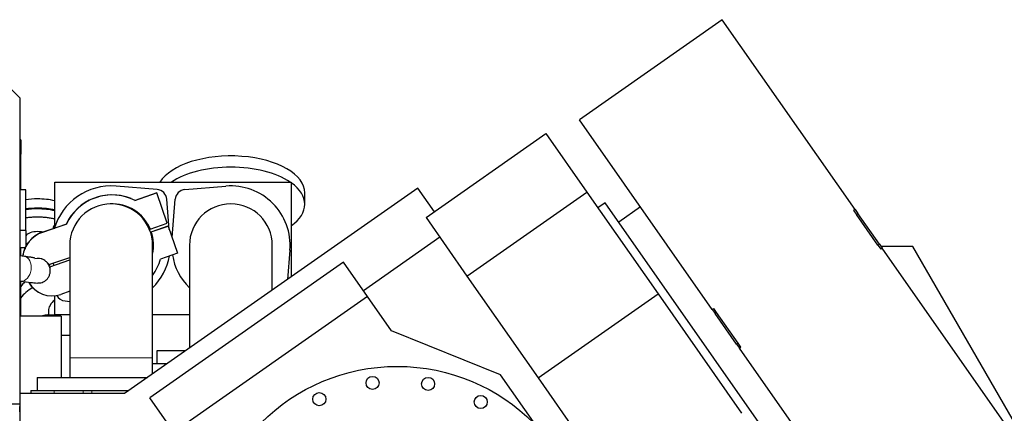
# Model space of a CAD drawing. Header units: inches. Extents: x 0 to 23760, y -13 to 16800.
# Tile 73 of 223: x 6912 to 8574, y 8052 to 8716. Entities that reach past the tile are written whole.
import ezdxf

# ---------------------------------------------------------------- set-up
doc = ezdxf.new("R2010")
doc.units = ezdxf.units.IN
doc.layers.add('254', color=7, linetype='Continuous', true_color=0xffffff)

msp = doc.modelspace()

# ---------------------------------------------------------------- linework, layer by layer
at = {"layer": '254', "color": 2, "linetype": 'Continuous', "lineweight": 25}
for p, q in [((8098.104, 8715.527), (7857.274, 8546.896)), ((8322.068, 8395.675), (8098.104, 8715.527)), ((6892.739, 8603.94), (6912.739, 8583.94)), ((6912.739, 8583.94), (6912.739, 8063.12)), ((8081.237, 8227.043), (7857.274, 8546.896)), ((6914.239, 8512.779), (6912.734, 8512.779)), ((6914.239, 8512.779), (6912.738, 8513.417)), ((6914.239, 8512.779), (6914.239, 8488.83)), ((7598.164, 8381.798), (7800.381, 8523.392)), ((7800.381, 8523.392), (7869.374, 8424.859)), ((6914.239, 8488.83), (6912.734, 8488.83)), ((6914.239, 8428.573), (6914.239, 8488.83)), ((6971.739, 8366.041), (6971.739, 8441.522)), ((6971.739, 8441.522), (7370.739, 8441.522)), ((7370.739, 8441.522), (7370.739, 8282.088)), ((6922.739, 8428.576), (6912.739, 8428.576)), ((6922.739, 8360.154), (6922.739, 8428.576)), ((7144.331, 8429.075), (7075.051, 8434.784)), ((7584.226, 8431.57), (7089.426, 8085.108)), ((7191.346, 8429.075), (7260.626, 8434.784)), ((7612.204, 8391.613), (7584.226, 8431.57)), ((7667.157, 8283.265), (7869.374, 8424.859)), ((7869.374, 8424.859), (7989.708, 8253.004)), ((7106.885, 8410.836), (7143.552, 8423.469)), ((7143.778, 8423.377), (7107.083, 8410.735)), ((7143.552, 8423.469), (7143.605, 8423.317)), ((7161.367, 8372.322), (7143.778, 8423.377)), ((7164.975, 8361.849), (7160.792, 8412.614)), ((7169.597, 8348.434), (7174.885, 8412.614)), ((7393.739, 8423.299), (7393.739, 8423.3)), ((7393.74, 8404.247), (7393.739, 8423.3)), ((7900.426, 8406.813), (7888.068, 8398.16)), ((8234.247, 7930.067), (7900.426, 8406.813)), ((7960.231, 8399.858), (7923.369, 8374.047)), ((8322.068, 8395.675), (8319.61, 8393.954)), ((8319.61, 8393.954), (8324.419, 8387.087)), ((8322.068, 8395.675), (8326.876, 8388.807)), ((7598.164, 8381.798), (7667.157, 8283.265)), ((8360.724, 8335.237), (8324.419, 8387.087)), ((8363.182, 8336.957), (8326.876, 8388.807)), ((6922.739, 8360.154), (6912.739, 8360.154)), ((6922.739, 8360.154), (6922.739, 8333.075)), ((6950.678, 8357.021), (6991.155, 8370.966)), ((6991.38, 8370.874), (6950.903, 8356.93)), ((7132.771, 8362.64), (7132.608, 8362.584)), ((7132.834, 8362.492), (7161.367, 8372.322)), ((7134.237, 8357.857), (7162.77, 8367.686)), ((7134.463, 8357.765), (7162.996, 8367.595)), ((7162.77, 8367.686), (7162.822, 8367.535)), ((7162.996, 8367.595), (7178.786, 8321.762)), ((7621.416, 8348.591), (7492.559, 8258.365)), ((6912.739, 8331.585), (6921.984, 8331.585)), ((6914.239, 8317.248), (6914.239, 8331.582)), ((6996.989, 8335.113), (6996.989, 8145.113)), ((7136.689, 8145.113), (7136.689, 8335.113)), ((7198.989, 8335.113), (7198.989, 8161.827)), ((7338.689, 8259.644), (7338.689, 8335.113)), ((7368.501, 8326.909), (7364.444, 8277.679)), ((8360.724, 8335.237), (8365.533, 8328.369)), ((8363.182, 8336.957), (8367.99, 8330.09)), ((8367.99, 8330.09), (8365.533, 8328.369)), ((8419.682, 8333.142), (8365.853, 8333.142)), ((8591.954, 8010.237), (8367.99, 8330.09)), ((8705.201, 7838.608), (8419.682, 8333.142)), ((6920.639, 8316.33), (6912.738, 8317.458)), ((6951.916, 8311.103), (6950.998, 8311.505)), ((6961.617, 8302.491), (6996.989, 8314.678)), ((6963.078, 8298.89), (6996.988, 8310.573)), ((6963.304, 8298.799), (6996.988, 8310.403)), ((7178.786, 8321.762), (7150.253, 8311.932)), ((6961.535, 8302.632), (6961.391, 8302.583)), ((6968.98, 8305.028), (6969.309, 8301.036)), ((7458.788, 8306.595), (7131.946, 8077.738)), ((7499.363, 8248.649), (7458.788, 8306.595)), ((6912.738, 8275.032), (6914.701, 8274.752)), ((6914.239, 8215.762), (6914.239, 8274.82)), ((7667.157, 8283.265), (7787.492, 8111.41)), ((6971.739, 8218.113), (6971.739, 8250.039)), ((6996.989, 8257.52), (6981.68, 8252.245)), ((6989.346, 8241.169), (6996.989, 8240.539)), ((7499.363, 8248.649), (7172.521, 8019.792)), ((7539.786, 8190.918), (7499.363, 8248.649)), ((7787.492, 8111.41), (7989.708, 8253.004)), ((7989.708, 8253.004), (8130.615, 8051.768)), ((8081.237, 8227.043), (8083.694, 8228.764)), ((8081.237, 8227.043), (8086.045, 8220.176)), ((8088.503, 8221.897), (8083.694, 8228.764)), ((6982.739, 8215.757), (6912.739, 8215.757)), ((6960.239, 8217.581), (6971.739, 8217.581)), ((6960.889, 8224.06), (6960.889, 8217.58)), ((6971.739, 8215.754), (6971.739, 8218.113)), ((6971.739, 8218.113), (6996.992, 8218.113)), ((6982.739, 8215.757), (6982.739, 8112.118)), ((7136.694, 8218.113), (7198.986, 8218.113)), ((8122.351, 8168.326), (8086.045, 8220.176)), ((8124.809, 8170.047), (8088.503, 8221.897)), ((6996.989, 8182.757), (6982.739, 8182.757)), ((7724.016, 8116.485), (7539.786, 8190.918)), ((8122.351, 8168.326), (8127.16, 8161.459)), ((8129.617, 8163.179), (8124.809, 8170.047)), ((8127.16, 8161.459), (8129.617, 8163.179)), ((8351.123, 7841.606), (8127.16, 8161.459)), ((6996.989, 8145.113), (6996.989, 8112.113)), ((7136.689, 8118.202), (7136.689, 8145.113)), ((7143.839, 8157.113), (7143.839, 8135.113)), ((7192.257, 8157.113), (7143.839, 8157.113)), ((7160.829, 8135.108), (7136.688, 8135.108)), ((7160.838, 8135.113), (7143.839, 8135.113)), ((6941.839, 8112.113), (6941.839, 8090.113)), ((6941.839, 8112.113), (7128.002, 8112.113)), ((7783.284, 8031.841), (7724.016, 8116.485)), ((7787.492, 8111.41), (7928.398, 7910.174)), ((7089.426, 8085.108), (6912.739, 8085.108)), ((6931.197, 8090.108), (6970.896, 8090.108)), ((6931.197, 8090.108), (6931.197, 8085.108)), ((6941.839, 8090.113), (7096.58, 8090.113)), ((6970.896, 8090.108), (7019.578, 8090.108)), ((7019.578, 8090.108), (7034.104, 8090.108)), ((7034.104, 8090.108), (7096.568, 8090.108)), ((7059.806, 8090.109), (7059.801, 8090.113)), ((7172.521, 8019.792), (7131.946, 8077.738)), ((6870.739, 8067.612), (6912.739, 8067.612)), ((6912.739, 8067.612), (6912.739, 7709.717)), ((6912.739, 8054.24), (6912.739, 8063.12)), ((6912.739, 8054.242), (6912.739, 7709.727))]:
    msp.add_line(p, q, dxfattribs=at)
at = {"layer": '254', "color": 110, "linetype": 'Continuous', "lineweight": 13}
for p, q in [((8326.876, 8388.807), (8324.419, 8387.087)), ((8363.182, 8336.957), (8360.724, 8335.237)), ((6950.998, 8311.503), (6950.997, 8311.503)), ((6951.964, 8311.08), (6951.916, 8311.101)), ((6963.432, 8296.45), (6963.758, 8296.45)), ((6960.239, 8215.757), (6960.239, 8217.581)), ((8088.503, 8221.897), (8086.045, 8220.176)), ((8124.809, 8170.047), (8122.351, 8168.326)), ((7136.689, 8145.113), (6996.989, 8145.113)), ((6970.896, 8085.108), (6970.896, 8090.108)), ((7019.578, 8085.108), (7019.578, 8090.108)), ((7034.104, 8085.108), (7034.104, 8090.108))]:
    msp.add_line(p, q, dxfattribs=at)
at = {"layer": '254', "color": 2, "linetype": 'Continuous', "lineweight": 25}
for centre, radius in [((7549.632, 7805.94), 325), ((7507.88, 8103.02), 11), ((7601.727, 8101.382), 11), ((7418.121, 8075.578), 11), ((7690.474, 8070.824), 11)]:
    msp.add_circle(centre, radius, dxfattribs=at)
for centre, radius, start, end in [((7066.839, 8335.122), 100, 85.289235, 164.065263), ((7142.853, 8411.136), 18, 4.710765, 85.289235), ((7192.825, 8411.136), 18, 94.710765, 175.289235), ((7268.839, 8335.122), 100, 355.289235, 94.710765), ((7066.839, 8335.113), 69.85, 0, 180), ((7268.839, 8335.113), 69.85, 0, 180), ((7066.839, 8335.122), 100, 314.307156, 349.710542), ((7268.839, 8335.122), 100, 189.30301, 225.692844), ((6990.825, 8259.108), 18, 208.109997, 265.289235)]:
    msp.add_arc(centre, radius, start, end, dxfattribs=at)
for centre, major_axis, ratio, start_param, end_param in [((7268.739, 8423.294), (125, 0.006), 0.49994323, 0, 2.8454723), ((7268.74, 8404.241), (125, 0.006), 0.49994323, 0.63909251, 2.5022533), ((7068.224, 8335.114), (-31.999, -78.747), 0.99999944, 3.14016783, 4.66294505), ((7268.74, 8404.241), (125, 0.006), 0.49994323, 0, 0.61631596), ((6942.539, 8378.331), (70, 0), 0.5, 1.57079633, 1.85766301), ((6942.539, 8378.331), (70, 0), 0.5, 1.14049631, 1.57079633), ((7068.449, 8335.022), (31.999, 78.747), 0.99999944, 6.19733195, 7.80453771), ((6942.539, 8362.742), (70, 0), 0.5, 1.57079633, 1.85766301), ((6942.539, 8361.443), (70, 0), 0.5, 1.57079633, 1.85766301), ((6942.539, 8362.742), (70, 0), 0.5, 1.14049631, 1.57079633), ((6942.539, 8361.443), (70, 0), 0.5, 1.14049631, 1.57079633), ((7068.449, 8335.022), (-26.352, -64.85), 0.99999944, 2.3600353, 3.57626859), ((7068.224, 8335.114), (26.352, 64.85), 0.99999944, 5.50162795, 6.28144812), ((7268.74, 8404.241), (125, 0.006), 0.49994323, 5.66681885, 6.28318531), ((6942.535, 8347.572), (-21, 0), 0.5, 4.71232854, 5.9431284), ((6942.539, 8347.587), (20.97, 0), 0.5, 1.35138231, 1.57089117), ((6942.535, 8347.572), (-21, 0), 0.5, 4.29292393, 4.49313025), ((6977.894, 8365.265), (9, 0), 0.5, 2.32389499, 3.14159265), ((6977.894, 8365.265), (9, 0), 0.5, 3.14159265, 3.53615706), ((7068.224, 8335.114), (26.285, 64.685), 0.99999944, 4.9009274, 5.4301385), ((7068.449, 8335.022), (26.285, 64.685), 0.99999944, 4.88507218, 5.4301385), ((6966.963, 8309.746), (-18.823, -46.322), 0.99999944, 3.85934233, 4.95712335), ((6967.189, 8309.655), (18.823, 46.322), 0.99999944, 0.71774968, 1.81435259), ((6942.539, 8340.659), (-30, 0), 0.5, 0.64969041, 0.7833353), ((6943.449, 8291.958), (-7.906, -19.455), 0.99999944, 3.04569996, 3.78492316), ((6943.224, 8292.05), (7.906, 19.455), 0.99999944, 6.09307943, 6.27739596), ((7068.449, 8335.022), (-31.999, -78.747), 0.99999944, 1.31797062, 1.68165623), ((6943.449, 8291.958), (-7.906, -19.455), 0.99999944, 2.4821822, 2.68747849), ((6943.224, 8292.05), (7.906, 19.455), 0.99999944, 5.62377486, 5.67497172), ((6943.224, 8292.05), (7.906, 19.455), 0.99999944, 5.23903814, 5.4301385), ((6943.449, 8291.958), (7.906, 19.455), 0.99999944, 5.32754075, 5.4301385), ((7030.739, 8243.113), (-125, 0), 0.5, 5.76904403, 5.9123792), ((7030.739, 8224.06), (-125, 0), 0.5, 5.59419477, 5.9123792), ((6966.796, 8294.881), (-16.941, -41.689), 0.99999944, 5.62027586, 6.28587353), ((6967.022, 8294.79), (-16.941, -41.689), 0.99999944, 5.6185823, 7.00093498), ((7030.739, 8224.06), (69.85, 0), 0.5, 2.5767932, 3.14159265), ((6960.239, 8209.081), (-17, 0), 0.5, 4.71238898, 5.29409904)]:
    msp.add_ellipse(centre, major_axis=major_axis, ratio=ratio, start_param=start_param, end_param=end_param, dxfattribs=at)
at = {"layer": '254', "color": 110, "linetype": 'Continuous', "lineweight": 13}
for centre, major_axis, ratio, start_param, end_param in [((6942.536, 8332.265), (21, 0), 0.49999999, 2.44680614, 2.80151159), ((6917.67, 8295.541), (-2.969, -20.789), 0.67385077, 0.00001606, 3.14151054), ((6943.501, 8291.861), (8.415, 19.24), 0.99999938, 0, 0.66818803), ((6942.582, 8292.263), (8.415, 19.24), 0.99999938, 0, 0.05062619)]:
    msp.add_ellipse(centre, major_axis=major_axis, ratio=ratio, start_param=start_param, end_param=end_param, dxfattribs=at)
at = {"layer": '254', "color": 2, "linetype": 'Continuous', "lineweight": 25}
for points, knots in [([(6971.949, 8379.348), (6971.083, 8379.548), (6969.159, 8379.97), (6966.131, 8380.554), (6962.867, 8381.093), (6959.554, 8381.552), (6956.201, 8381.928), (6952.814, 8382.222), (6949.403, 8382.432), (6945.975, 8382.559), (6942.539, 8382.601), (6939.103, 8382.559), (6935.675, 8382.432), (6932.264, 8382.222), (6928.877, 8381.928), (6925.6, 8381.56), (6923.466, 8381.267), (6922.443, 8381.114)], [0, 0, 0, 0, 0.05644647, 0.12416835, 0.19190059, 0.25962272, 0.32735471, 0.3950766, 0.46280884, 0.53053319, 0.59826297, 0.66598756, 0.73371708, 0.80143921, 0.8691712, 0.93689309, 1, 1, 1, 1]), ([(6914.73, 8274.748), (6920.654, 8273.776), (6930.469, 8272.526), (6940.666, 8271.256), (6948.095, 8271.655), (6953.76, 8273.935), (6957.636, 8276.646), (6960.985, 8280.643), (6963.193, 8285.445), (6964.15, 8290.578), (6963.869, 8295.504), (6962.511, 8300.23), (6960.275, 8304.517), (6956.78, 8308.402), (6953.747, 8310.323), (6951.941, 8311.092)], [0, 0, 0, 0, 0.22626461, 0.39616917, 0.51447471, 0.55986931, 0.60373759, 0.65020189, 0.69921504, 0.74657175, 0.79093647, 0.83278938, 0.87866786, 0.93454942, 1, 1, 1, 1]), ([(6938.221, 8313.365), (6938.204, 8313.469), (6937.776, 8313.743), (6935.32, 8314.214), (6929.565, 8315.054), (6924.048, 8315.851), (6920.61, 8316.334)], [0, 0, 0, 0, 0.11902208, 0.3629034, 0.65641964, 1, 1, 1, 1]), ([(6962.895, 8301.249), (6962.899, 8301.25), (6963.143, 8301.321), (6963.269, 8301.945), (6963.35, 8302.935), (6963.356, 8303.005)], [0, 0, 0, 0, 0.01743448, 0.93257295, 1, 1, 1, 1])]:
    msp.add_open_spline(points, degree=3, knots=knots, dxfattribs=at)
msp.add_open_spline([(6921.536, 8332.271), (6921.534, 8331.226), (6921.533, 8330.195), (6921.533, 8329.178)], degree=3, dxfattribs=at)

doc.saveas('drawing.dxf')
